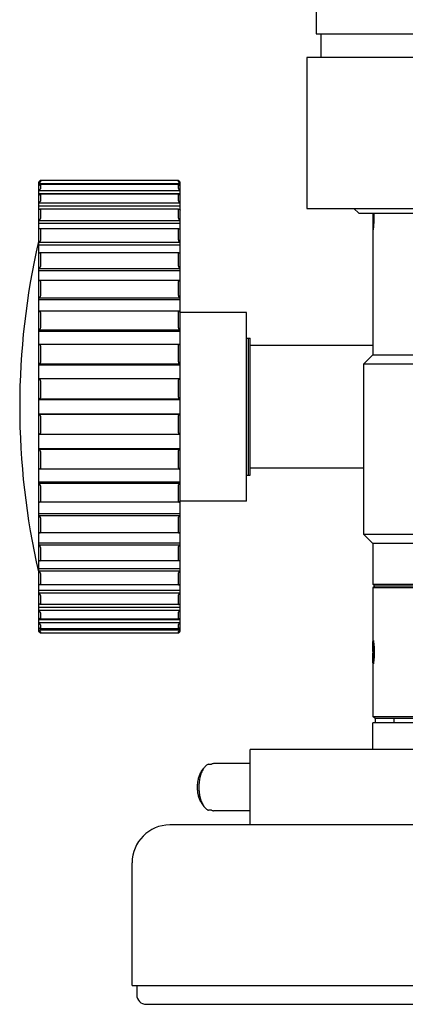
# Model space of a CAD drawing. Header units: millimetres. Extents: x 26 to 553, y 35 to 400.
# Tile 18 of 43: x 101 to 117, y 246 to 287. Entities that reach past the tile are written whole.
import ezdxf

# ---------------------------------------------------------------- set-up
doc = ezdxf.new("R2010")
doc.units = ezdxf.units.MM
doc.header["$LTSCALE"] = 32.67
doc.layers.add('20_ALL_FEATURES', color=7, linetype='CONTINUOUS')

msp = doc.modelspace()

# ---------------------------------------------------------------- linework, layer by layer
at = {"layer": '20_ALL_FEATURES', "color": 7}
for p, q in [((113.1127, 288.0543), (113.1127, 286.8543)), ((113.1127, 286.8543), (136.3127, 286.8543)), ((113.3127, 286.8543), (113.3127, 285.8543)), ((112.7127, 285.8543), (112.7127, 279.4543)), ((136.7127, 285.8543), (112.7127, 285.8543)), ((101.3527, 280.5691), (101.3527, 261.5396)), ((107.3527, 280.5015), (101.3527, 280.5015)), ((107.2727, 280.6461), (101.4326, 280.6461)), ((101.4327, 280.646), (101.4327, 280.5906)), ((107.2727, 280.4668), (101.4327, 280.4668)), ((101.4327, 280.4652), (101.4327, 280.3003)), ((107.2727, 280.5906), (107.2727, 280.646)), ((107.2727, 280.3003), (107.2727, 280.4652)), ((107.3527, 261.5396), (107.3527, 280.5691)), ((107.3527, 280.2014), (101.3527, 280.2014)), ((101.3527, 280.0861), (107.3527, 280.0861)), ((107.2776, 280.0578), (101.4277, 280.0578)), ((101.4327, 280.0527), (101.4327, 279.7824)), ((107.2727, 279.7824), (107.2727, 280.0527)), ((107.3527, 279.6761), (101.3527, 279.6761)), ((101.3527, 279.5674), (107.3527, 279.5674)), ((107.2829, 279.429), (101.4225, 279.429)), ((101.4327, 279.4187), (101.4327, 279.0496)), ((107.2727, 279.0496), (107.2727, 279.4187)), ((112.7127, 279.4543), (136.7127, 279.4543)), ((114.9127, 279.2543), (114.7127, 279.4543)), ((114.9127, 279.2543), (134.5127, 279.2543)), ((115.5127, 279.2543), (115.5127, 273.2543)), ((107.3527, 278.9384), (101.3527, 278.9384)), ((101.3527, 278.8391), (107.3527, 278.8391)), ((107.2898, 278.596), (101.4155, 278.596)), ((101.4327, 278.5787), (101.4327, 278.1199)), ((107.2727, 278.1199), (107.2727, 278.5787)), ((107.3527, 278.0066), (101.3527, 278.0066)), ((101.3527, 277.919), (107.3527, 277.919)), ((107.2983, 277.5792), (101.407, 277.5792)), ((101.4327, 277.5534), (101.4327, 277.0163)), ((107.2727, 277.0163), (107.2727, 277.5534)), ((107.3527, 276.9037), (101.3527, 276.9037)), ((101.3527, 276.83), (107.3527, 276.83)), ((107.3082, 276.4038), (101.3972, 276.4038)), ((101.4327, 276.3681), (101.4327, 275.7658)), ((107.2727, 275.7658), (107.2727, 276.3681)), ((107.3527, 275.6567), (101.3527, 275.6567)), ((101.3527, 275.5987), (107.3527, 275.5987)), ((107.3191, 275.0986), (101.3863, 275.0986)), ((101.4327, 275.0519), (101.4327, 274.3993)), ((107.2727, 274.3993), (107.2727, 275.0519)), ((110.1527, 275.0543), (107.3527, 275.0543)), ((110.1527, 267.0543), (110.1527, 275.0543)), ((107.3527, 274.2964), (101.3527, 274.2964)), ((101.3527, 274.2555), (107.3527, 274.2555)), ((107.3308, 273.6958), (101.3745, 273.6958)), ((110.1527, 273.9543), (110.3127, 273.9543)), ((110.2327, 273.9543), (110.2327, 268.1543)), ((110.3127, 268.1543), (110.3127, 273.9543)), ((101.4327, 273.6373), (101.4327, 272.9505)), ((107.2727, 272.9505), (107.2727, 273.6373)), ((115.5127, 273.6543), (110.3127, 273.6543)), ((107.3527, 272.8562), (101.3527, 272.8562)), ((115.5127, 273.2543), (115.1127, 272.8543)), ((115.1127, 272.8543), (115.1127, 265.6543)), ((134.3127, 272.8543), (115.1127, 272.8543)), ((115.5127, 273.2543), (133.9127, 273.2543)), ((101.3527, 272.8335), (107.3527, 272.8335)), ((107.3431, 272.2299), (101.3622, 272.2299)), ((101.4327, 272.1591), (101.4327, 271.455)), ((107.2727, 271.455), (107.2727, 272.1591)), ((107.3527, 271.3717), (101.3527, 271.3717)), ((101.3527, 271.3677), (107.3527, 271.3677)), ((107.3527, 270.741), (101.3527, 270.741)), ((101.3527, 270.737), (107.3527, 270.737)), ((101.4327, 270.6537), (101.4327, 269.9496)), ((107.2727, 269.9496), (107.2727, 270.6537)), ((107.3431, 269.8788), (101.3622, 269.8788)), ((107.3527, 269.2752), (101.3527, 269.2752)), ((101.3527, 269.2525), (107.3527, 269.2525)), ((101.4327, 269.1582), (101.4327, 268.4714)), ((107.2727, 268.4714), (107.2727, 269.1582)), ((107.3308, 268.4129), (101.3745, 268.4129)), ((115.1127, 268.4543), (110.3127, 268.4543)), ((107.3527, 267.8532), (101.3527, 267.8532)), ((110.1527, 268.1543), (110.3127, 268.1543)), ((101.3527, 267.8123), (107.3527, 267.8123)), ((101.4327, 267.7094), (101.4327, 267.0568)), ((107.2727, 267.0568), (107.2727, 267.7094)), ((107.3191, 267.0101), (101.3863, 267.0101)), ((110.1527, 267.0543), (107.3527, 267.0543)), ((107.3527, 266.51), (101.3527, 266.51)), ((101.3527, 266.452), (107.3527, 266.452)), ((101.4327, 266.3429), (101.4327, 265.7406)), ((107.2727, 265.7406), (107.2727, 266.3429)), ((107.3082, 265.7049), (101.3972, 265.7049)), ((115.5127, 265.2543), (115.1127, 265.6543)), ((115.1127, 265.6543), (134.3127, 265.6543)), ((107.3527, 265.2787), (101.3527, 265.2787)), ((101.3527, 265.205), (107.3527, 265.205)), ((101.4327, 265.0924), (101.4327, 264.5553)), ((107.2727, 264.5553), (107.2727, 265.0924)), ((115.5127, 265.2543), (115.5127, 263.5343)), ((133.9127, 265.2543), (115.5127, 265.2543)), ((107.2983, 264.5295), (101.407, 264.5295)), ((107.3527, 264.1897), (101.3527, 264.1897)), ((101.3527, 264.1021), (107.3527, 264.1021)), ((101.4327, 263.9888), (101.4327, 263.53)), ((107.2727, 263.53), (107.2727, 263.9888)), ((107.3527, 263.2696), (101.3527, 263.2696)), ((107.2898, 263.5127), (101.4155, 263.5127)), ((115.5127, 263.5343), (133.9127, 263.5343)), ((115.5927, 263.4543), (115.5127, 263.5343)), ((115.5927, 263.4543), (115.5127, 263.3743)), ((133.9127, 263.3743), (115.5127, 263.3743)), ((115.5127, 263.3743), (115.5127, 257.9343)), ((133.8327, 263.4543), (115.5927, 263.4543)), ((101.3527, 263.1703), (107.3527, 263.1703)), ((101.4327, 263.0591), (101.4327, 262.69)), ((107.2727, 262.69), (107.2727, 263.0591)), ((107.3527, 262.5413), (101.3527, 262.5413)), ((101.3527, 262.4326), (107.3527, 262.4326)), ((107.2829, 262.6797), (101.4225, 262.6797)), ((107.3527, 262.0226), (101.3527, 262.0226)), ((107.2776, 262.0509), (101.4277, 262.0509)), ((101.4327, 262.3263), (101.4327, 262.056)), ((107.2727, 262.056), (107.2727, 262.3263)), ((101.3527, 261.9073), (107.3527, 261.9073)), ((101.3527, 261.6071), (107.3527, 261.6071)), ((101.4327, 261.8084), (101.4327, 261.6435)), ((107.2727, 261.6419), (101.4327, 261.6419)), ((107.2727, 261.6435), (107.2727, 261.8084)), ((107.2727, 261.4626), (101.4326, 261.4626)), ((101.4327, 261.5181), (101.4327, 261.4627)), ((107.2727, 261.4627), (107.2727, 261.5181)), ((115.5127, 260.6543), (115.5127, 260.661)), ((115.5127, 260.6483), (115.5127, 260.6543)), ((115.5927, 257.8543), (115.5127, 257.9343)), ((115.5127, 257.9343), (133.9127, 257.9343)), ((115.5927, 257.8543), (133.8327, 257.8543)), ((115.6127, 257.8543), (115.6127, 257.6543)), ((116.4127, 257.6543), (116.4127, 257.8543)), ((133.9127, 257.6543), (115.5127, 257.6543)), ((115.5127, 256.5343), (115.5127, 257.6543)), ((139.1127, 256.5343), (110.3127, 256.5343)), ((110.3127, 253.3343), (110.3127, 256.5343)), ((108.2393, 255.5841), (108.3532, 255.7465)), ((108.5465, 255.9141), (108.6807, 255.9141)), ((110.3127, 255.9343), (108.7815, 255.9343)), ((108.2393, 254.2846), (108.3532, 254.1222)), ((108.6807, 253.9546), (108.5465, 253.9546)), ((110.3127, 253.9343), (108.7815, 253.9343)), ((142.5127, 253.3343), (106.9127, 253.3343)), ((105.3127, 246.5343), (105.3127, 251.7343)), ((105.3127, 246.5343), (144.1127, 246.5343)), ((105.5127, 246.5343), (105.5127, 246.1343)), ((105.9127, 245.7343), (143.5127, 245.7343))]:
    msp.add_line(p, q, dxfattribs=at)
for centre, radius, start, end in [((131.5777, 271.0543), 31.025, 166.9604, 193.0396), ((101.3623, 272.1493), 0.0806, 90.03032, 96.83121), ((107.3431, 272.1493), 0.0806, 83.16817, 89.97166), ((101.3622, 269.9594), 0.0806, 263.16765, 269.97269), ((107.3431, 269.9594), 0.0806, 270.03027, 276.83227), ((106.9127, 251.7343), 1.6, 90, 180), ((105.9127, 246.1343), 0.4, 180, 270)]:
    msp.add_arc(centre, radius, start, end, dxfattribs=at)
for points, knots in [([(101.4326, 280.6461), (101.4323, 280.6461), (101.4313, 280.6451), (101.4294, 280.6437), (101.4266, 280.6411), (101.423, 280.6379), (101.4188, 280.6339), (101.4122, 280.6276), (101.403, 280.6187), (101.3912, 280.6073), (101.3787, 280.595), (101.3658, 280.5821), (101.3571, 280.5734), (101.3527, 280.569)], [0, 0, 0, 0, 0.0097209, 0.0322417, 0.0664816, 0.1108115, 0.1635625, 0.223214, 0.358241, 0.5080045, 0.6672023, 0.8321363, 1, 1, 1, 1]), ([(101.4327, 280.5906), (101.4327, 280.59), (101.4319, 280.5884), (101.4303, 280.5858), (101.4276, 280.5822), (101.4226, 280.5759), (101.4148, 280.5668), (101.4041, 280.5549), (101.3921, 280.542), (101.375, 280.524), (101.3617, 280.5105), (101.3527, 280.5015)], [0, 0, 0, 0, 0.0146344, 0.0412158, 0.0788766, 0.1260407, 0.2422474, 0.3784481, 0.5267557, 0.6820008, 1, 1, 1, 1]), ([(101.4311, 280.4668), (101.4304, 280.4668), (101.4287, 280.4663), (101.4246, 280.4644), (101.4181, 280.4601), (101.4092, 280.4534), (101.3991, 280.4451), (101.3881, 280.4355), (101.3723, 280.4213), (101.3606, 280.41), (101.3527, 280.4023)], [0, 0, 0, 0, 0.0204876, 0.0503403, 0.1352734, 0.2467773, 0.3773186, 0.5213718, 0.6749991, 1, 1, 1, 1]), ([(101.4327, 280.4652), (101.4327, 280.4656), (101.4325, 280.4666), (101.4315, 280.4668), (101.4311, 280.4668)], [0, 0, 0, 0, 0.5034684, 1, 1, 1, 1]), ([(107.2727, 280.6461), (107.2731, 280.6461), (107.274, 280.6451), (107.2759, 280.6437), (107.2787, 280.6411), (107.2823, 280.6379), (107.2865, 280.6339), (107.2932, 280.6276), (107.3024, 280.6187), (107.3141, 280.6073), (107.3266, 280.595), (107.3396, 280.5821), (107.3483, 280.5734), (107.3527, 280.569)], [0, 0, 0, 0, 0.0097186, 0.032239, 0.0664787, 0.1108084, 0.1635594, 0.223211, 0.3582385, 0.5080025, 0.6672009, 0.8321356, 1, 1, 1, 1]), ([(107.2727, 280.5906), (107.2727, 280.59), (107.2735, 280.5884), (107.2751, 280.5858), (107.2777, 280.5822), (107.2827, 280.5759), (107.2905, 280.5668), (107.3012, 280.5549), (107.3132, 280.542), (107.3304, 280.524), (107.3436, 280.5105), (107.3527, 280.5015)], [0, 0, 0, 0, 0.0146344, 0.0412158, 0.0788767, 0.1260408, 0.2422476, 0.3784484, 0.5267559, 0.682001, 1, 1, 1, 1]), ([(107.2742, 280.4668), (107.2738, 280.4668), (107.2729, 280.4666), (107.2727, 280.4656), (107.2727, 280.4652)], [0, 0, 0, 0, 0.4965326, 1, 1, 1, 1]), ([(107.2742, 280.4668), (107.2749, 280.4668), (107.2766, 280.4663), (107.2808, 280.4644), (107.2872, 280.4601), (107.2961, 280.4534), (107.3063, 280.4451), (107.3173, 280.4355), (107.333, 280.4213), (107.3448, 280.41), (107.3527, 280.4023)], [0, 0, 0, 0, 0.0204876, 0.0503403, 0.1352734, 0.2467773, 0.3773186, 0.5213717, 0.6749991, 1, 1, 1, 1]), ([(101.4327, 280.3003), (101.4327, 280.2993), (101.4321, 280.2968), (101.4295, 280.2907), (101.4238, 280.2816), (101.415, 280.2694), (101.4042, 280.2561), (101.3923, 280.2423), (101.3752, 280.2237), (101.3618, 280.2102), (101.3527, 280.2014)], [0, 0, 0, 0, 0.0246705, 0.0591746, 0.1542987, 0.2748136, 0.4106162, 0.5548366, 0.7030392, 1, 1, 1, 1]), ([(101.4277, 280.0578), (101.4256, 280.0578), (101.4208, 280.0564), (101.4098, 280.0512), (101.3939, 280.0405), (101.3736, 280.0244), (101.3598, 280.012), (101.3527, 280.0053)], [0, 0, 0, 0, 0.0671931, 0.158844, 0.3973367, 0.6843354, 1, 1, 1, 1]), ([(101.4327, 280.0527), (101.4327, 280.0541), (101.432, 280.0571), (101.429, 280.0578), (101.4277, 280.0578)], [0, 0, 0, 0, 0.5075112, 1, 1, 1, 1]), ([(107.2727, 280.3003), (107.2727, 280.2993), (107.2733, 280.2968), (107.2759, 280.2907), (107.2815, 280.2816), (107.2903, 280.2694), (107.3011, 280.2561), (107.3131, 280.2423), (107.3301, 280.2237), (107.3435, 280.2102), (107.3527, 280.2014)], [0, 0, 0, 0, 0.0246706, 0.0591746, 0.1542987, 0.2748136, 0.4106162, 0.5548366, 0.7030393, 1, 1, 1, 1]), ([(107.2776, 280.0578), (107.2763, 280.0578), (107.2734, 280.0571), (107.2727, 280.0541), (107.2727, 280.0527)], [0, 0, 0, 0, 0.4924911, 1, 1, 1, 1]), ([(107.2776, 280.0578), (107.2797, 280.0578), (107.2845, 280.0564), (107.2956, 280.0512), (107.3114, 280.0405), (107.3317, 280.0244), (107.3456, 280.012), (107.3527, 280.0053)], [0, 0, 0, 0, 0.067193, 0.1588439, 0.3973366, 0.6843352, 1, 1, 1, 1]), ([(101.4327, 279.7824), (101.4327, 279.7791), (101.4303, 279.7711), (101.4241, 279.759), (101.4152, 279.7452), (101.4006, 279.7257), (101.3799, 279.7021), (101.3619, 279.6845), (101.3527, 279.6761)], [0, 0, 0, 0, 0.0749813, 0.1796188, 0.3040629, 0.4394577, 0.7217084, 1, 1, 1, 1]), ([(107.2727, 279.7824), (107.2727, 279.7791), (107.2751, 279.7711), (107.2812, 279.759), (107.2902, 279.7452), (107.3048, 279.7257), (107.3254, 279.7021), (107.3434, 279.6845), (107.3527, 279.6761)], [0, 0, 0, 0, 0.0749814, 0.1796189, 0.3040631, 0.4394579, 0.7217085, 1, 1, 1, 1]), ([(101.4225, 279.429), (101.4175, 279.429), (101.4064, 279.4254), (101.3897, 279.4164), (101.3713, 279.4035), (101.3589, 279.3934), (101.3527, 279.3879)], [0, 0, 0, 0, 0.179631, 0.4168989, 0.6945328, 1, 1, 1, 1]), ([(101.4327, 279.4187), (101.4327, 279.4215), (101.4312, 279.4276), (101.4251, 279.429), (101.4225, 279.429)], [0, 0, 0, 0, 0.5129458, 1, 1, 1, 1]), ([(107.2829, 279.429), (107.2803, 279.429), (107.2742, 279.4276), (107.2727, 279.4215), (107.2727, 279.4187)], [0, 0, 0, 0, 0.4870538, 1, 1, 1, 1]), ([(107.2829, 279.429), (107.2878, 279.429), (107.299, 279.4254), (107.3156, 279.4164), (107.3341, 279.4035), (107.3464, 279.3934), (107.3527, 279.3879)], [0, 0, 0, 0, 0.1796308, 0.4168985, 0.6945323, 1, 1, 1, 1]), ([(115.5128, 279.2544), (115.5127, 279.2149), (115.5127, 279.1342), (115.5127, 279.0132), (115.5127, 278.8948), (115.5129, 278.8009), (115.5134, 278.7325), (115.514, 278.6881), (115.5149, 278.6493), (115.5162, 278.6167), (115.5179, 278.5908), (115.5199, 278.572), (115.5221, 278.5608), (115.5242, 278.5556), (115.5257, 278.5544), (115.5264, 278.5544)], [0, 0, 0, 0, 0.1688421, 0.344798, 0.5170896, 0.6751753, 0.7458283, 0.8094216, 0.8649897, 0.9116942, 0.948844, 0.9759221, 0.9926799, 0.9973041, 1, 1, 1, 1]), ([(115.5264, 278.5544), (115.527, 278.5544), (115.5286, 278.5556), (115.5313, 278.5607), (115.5347, 278.572), (115.5387, 278.5908), (115.5429, 278.6167), (115.5472, 278.6493), (115.5514, 278.6881), (115.5553, 278.7325), (115.5603, 278.8009), (115.5649, 278.8947), (115.5676, 279.0132), (115.5671, 279.1342), (115.5646, 279.2149), (115.5628, 279.2544)], [0, 0, 0, 0, 0.0028163, 0.007649, 0.0248349, 0.0522915, 0.0897481, 0.1366769, 0.1923812, 0.2560219, 0.3266371, 0.4844215, 0.6562107, 0.8316102, 1, 1, 1, 1]), ([(101.4327, 279.0496), (101.4327, 279.0455), (101.4305, 279.0361), (101.4217, 279.0163), (101.4047, 278.9912), (101.3803, 278.9632), (101.362, 278.9462), (101.3527, 278.9384)], [0, 0, 0, 0, 0.0893549, 0.2025647, 0.4651512, 0.7381555, 1, 1, 1, 1]), ([(107.2727, 279.0496), (107.2727, 279.0455), (107.2748, 279.0361), (107.2836, 279.0163), (107.3007, 278.9912), (107.3251, 278.9632), (107.3433, 278.9462), (107.3527, 278.9384)], [0, 0, 0, 0, 0.0893549, 0.2025647, 0.4651512, 0.7381554, 1, 1, 1, 1]), ([(101.4155, 278.596), (101.4108, 278.596), (101.4006, 278.5938), (101.3789, 278.5844), (101.3631, 278.5736), (101.3527, 278.5654)], [0, 0, 0, 0, 0.1985686, 0.4364864, 1, 1, 1, 1]), ([(101.4327, 278.5787), (101.4327, 278.5813), (101.4321, 278.5862), (101.4271, 278.5943), (101.4198, 278.596), (101.4155, 278.596)], [0, 0, 0, 0, 0.2875056, 0.5249435, 1, 1, 1, 1]), ([(107.2898, 278.596), (107.2855, 278.596), (107.2783, 278.5943), (107.2732, 278.5862), (107.2727, 278.5813), (107.2727, 278.5787)], [0, 0, 0, 0, 0.4750561, 0.7124942, 1, 1, 1, 1]), ([(107.2898, 278.596), (107.2945, 278.596), (107.3048, 278.5938), (107.3265, 278.5844), (107.3422, 278.5736), (107.3527, 278.5654)], [0, 0, 0, 0, 0.198569, 0.4364872, 1, 1, 1, 1]), ([(101.4327, 278.1199), (101.4327, 278.1151), (101.4307, 278.1045), (101.4221, 278.083), (101.4051, 278.057), (101.3806, 278.0294), (101.3621, 278.0136), (101.3527, 278.0066)], [0, 0, 0, 0, 0.1023016, 0.2231749, 0.4880495, 0.7525257, 1, 1, 1, 1]), ([(107.2727, 278.1199), (107.2727, 278.1151), (107.2746, 278.1045), (107.2833, 278.083), (107.3002, 278.057), (107.3247, 278.0294), (107.3432, 278.0136), (107.3527, 278.0066)], [0, 0, 0, 0, 0.1023016, 0.223175, 0.4880496, 0.752526, 1, 1, 1, 1]), ([(101.3527, 277.5579), (101.3615, 277.5639), (101.3786, 277.5737), (101.3981, 277.5792), (101.407, 277.5792)], [0, 0, 0, 0, 0.5466611, 1, 1, 1, 1]), ([(101.4327, 277.5534), (101.4327, 277.5573), (101.4317, 277.5647), (101.4258, 277.5738), (101.4169, 277.5785), (101.4104, 277.5792), (101.407, 277.5792)], [0, 0, 0, 0, 0.2886118, 0.5277448, 0.7551668, 1, 1, 1, 1]), ([(107.2983, 277.5792), (107.295, 277.5792), (107.2884, 277.5785), (107.2795, 277.5738), (107.2736, 277.5647), (107.2727, 277.5573), (107.2727, 277.5534)], [0, 0, 0, 0, 0.2448328, 0.4722548, 0.711388, 1, 1, 1, 1]), ([(107.2983, 277.5792), (107.3072, 277.5792), (107.3267, 277.5737), (107.3438, 277.5639), (107.3527, 277.5579)], [0, 0, 0, 0, 0.4533373, 1, 1, 1, 1]), ([(101.4327, 277.0163), (101.4327, 277.0048), (101.4251, 276.981), (101.4056, 276.9503), (101.3809, 276.9238), (101.3622, 276.9096), (101.3527, 276.9037)], [0, 0, 0, 0, 0.2407972, 0.5075844, 0.7644783, 1, 1, 1, 1]), ([(107.2727, 277.0163), (107.2727, 277.0048), (107.2802, 276.981), (107.2997, 276.9503), (107.3245, 276.9238), (107.3432, 276.9096), (107.3527, 276.9037)], [0, 0, 0, 0, 0.2407972, 0.5075842, 0.7644778, 1, 1, 1, 1]), ([(101.3972, 276.4038), (101.3898, 276.4038), (101.3742, 276.4007), (101.3599, 276.3943), (101.3527, 276.3902)], [0, 0, 0, 0, 0.4696246, 1, 1, 1, 1]), ([(101.4327, 276.3681), (101.4327, 276.3736), (101.4312, 276.3839), (101.4228, 276.3963), (101.4106, 276.4027), (101.4017, 276.4038), (101.3972, 276.4038)], [0, 0, 0, 0, 0.2917181, 0.534734, 0.7622304, 1, 1, 1, 1]), ([(107.3082, 276.4038), (107.3037, 276.4038), (107.2948, 276.4027), (107.2826, 276.3963), (107.2741, 276.3839), (107.2727, 276.3736), (107.2727, 276.3681)], [0, 0, 0, 0, 0.2377688, 0.4652652, 0.7082817, 1, 1, 1, 1]), ([(107.3082, 276.4038), (107.3155, 276.4038), (107.3311, 276.4007), (107.3454, 276.3943), (107.3527, 276.3902)], [0, 0, 0, 0, 0.4696052, 1, 1, 1, 1]), ([(101.4327, 275.7658), (101.4327, 275.7537), (101.4257, 275.7292), (101.406, 275.6983), (101.3811, 275.6736), (101.3622, 275.6613), (101.3527, 275.6567)], [0, 0, 0, 0, 0.2574749, 0.5249182, 0.7744168, 1, 1, 1, 1]), ([(107.2727, 275.7658), (107.2727, 275.7537), (107.2796, 275.7292), (107.2994, 275.6983), (107.3243, 275.6736), (107.3432, 275.6613), (107.3527, 275.6567)], [0, 0, 0, 0, 0.2574749, 0.5249182, 0.7744168, 1, 1, 1, 1]), ([(101.3863, 275.0986), (101.3835, 275.0986), (101.372, 275.0979), (101.3607, 275.0946), (101.3527, 275.0912)], [0, 0, 0, 0, 0.2382043, 1, 1, 1, 1]), ([(101.4327, 275.0519), (101.4327, 275.0592), (101.4305, 275.0727), (101.4191, 275.0887), (101.4034, 275.0971), (101.392, 275.0986), (101.3863, 275.0986)], [0, 0, 0, 0, 0.2940121, 0.5410117, 0.7686625, 1, 1, 1, 1]), ([(107.2727, 275.0519), (107.2727, 275.0592), (107.2748, 275.0727), (107.2862, 275.0887), (107.302, 275.0971), (107.3134, 275.0986), (107.3191, 275.0986)], [0, 0, 0, 0, 0.2940121, 0.5410118, 0.7686626, 1, 1, 1, 1]), ([(107.3527, 275.0912), (107.3499, 275.0924), (107.3391, 275.0964), (107.3276, 275.0986), (107.3191, 275.0986)], [0, 0, 0, 0, 0.2635744, 1, 1, 1, 1]), ([(101.4327, 274.3993), (101.4327, 274.375), (101.4152, 274.3396), (101.3812, 274.3095), (101.3621, 274.2996), (101.3527, 274.2964)], [0, 0, 0, 0, 0.5351541, 0.7797591, 1, 1, 1, 1]), ([(107.2727, 274.3993), (107.2727, 274.375), (107.2902, 274.3396), (107.3242, 274.3095), (107.3432, 274.2996), (107.3527, 274.2964)], [0, 0, 0, 0, 0.5351534, 0.779758, 1, 1, 1, 1]), ([(101.3745, 273.6958), (101.3727, 273.6958), (101.3653, 273.6955), (101.358, 273.6942), (101.3527, 273.6927)], [0, 0, 0, 0, 0.2452171, 1, 1, 1, 1]), ([(101.4327, 273.6373), (101.4327, 273.6464), (101.4296, 273.6635), (101.415, 273.6832), (101.3955, 273.6938), (101.3814, 273.6958), (101.3745, 273.6958)], [0, 0, 0, 0, 0.2951852, 0.5462648, 0.774369, 1, 1, 1, 1]), ([(107.2727, 273.6373), (107.2727, 273.6464), (107.2758, 273.6635), (107.2904, 273.6832), (107.3099, 273.6938), (107.3239, 273.6958), (107.3308, 273.6958)], [0, 0, 0, 0, 0.2951869, 0.5462684, 0.7743741, 1, 1, 1, 1]), ([(107.3527, 273.6927), (107.3509, 273.6932), (107.3437, 273.695), (107.3363, 273.6958), (107.3308, 273.6958)], [0, 0, 0, 0, 0.2557719, 1, 1, 1, 1]), ([(101.4327, 272.9505), (101.4327, 272.9379), (101.4267, 272.9135), (101.4065, 272.8846), (101.381, 272.8651), (101.362, 272.858), (101.3527, 272.8562)], [0, 0, 0, 0, 0.2840467, 0.5486525, 0.7850563, 1, 1, 1, 1]), ([(107.2727, 272.9505), (107.2727, 272.9379), (107.2786, 272.9135), (107.2988, 272.8846), (107.3243, 272.8651), (107.3433, 272.858), (107.3527, 272.8562)], [0, 0, 0, 0, 0.2840463, 0.5486515, 0.7850548, 1, 1, 1, 1]), ([(101.4327, 272.1591), (101.4327, 272.17), (101.4283, 272.1907), (101.4103, 272.2143), (101.3871, 272.2273), (101.3704, 272.2299), (101.3622, 272.2299)], [0, 0, 0, 0, 0.2949861, 0.5502932, 0.7793698, 1, 1, 1, 1]), ([(107.2727, 272.1591), (107.2727, 272.17), (107.277, 272.1907), (107.295, 272.2143), (107.3182, 272.2273), (107.335, 272.2299), (107.3431, 272.2299)], [0, 0, 0, 0, 0.2949833, 0.5502873, 0.7793612, 1, 1, 1, 1]), ([(101.4327, 271.455), (101.4327, 271.4426), (101.4271, 271.419), (101.4066, 271.392), (101.3807, 271.376), (101.3618, 271.372), (101.3527, 271.3717)], [0, 0, 0, 0, 0.2924512, 0.5525737, 0.7838447, 1, 1, 1, 1]), ([(107.2727, 271.455), (107.2727, 271.4426), (107.2782, 271.419), (107.2987, 271.392), (107.3247, 271.376), (107.3436, 271.372), (107.3527, 271.3717)], [0, 0, 0, 0, 0.2924506, 0.5525725, 0.7838429, 1, 1, 1, 1]), ([(101.4327, 270.6537), (101.4327, 270.6661), (101.4271, 270.6897), (101.4066, 270.7167), (101.3807, 270.7327), (101.3618, 270.7367), (101.3527, 270.737)], [0, 0, 0, 0, 0.2924514, 0.5525738, 0.7838447, 1, 1, 1, 1]), ([(107.2727, 270.6537), (107.2727, 270.6661), (107.2782, 270.6897), (107.2987, 270.7167), (107.3247, 270.7327), (107.3436, 270.7367), (107.3527, 270.737)], [0, 0, 0, 0, 0.2924514, 0.5525738, 0.7838447, 1, 1, 1, 1]), ([(101.4327, 269.9496), (101.4327, 269.9387), (101.4283, 269.918), (101.4103, 269.8944), (101.3871, 269.8814), (101.3704, 269.8788), (101.3622, 269.8788)], [0, 0, 0, 0, 0.2949836, 0.5502884, 0.7793629, 1, 1, 1, 1]), ([(107.2727, 269.9496), (107.2727, 269.9387), (107.277, 269.918), (107.295, 269.8944), (107.3182, 269.8814), (107.335, 269.8788), (107.3431, 269.8788)], [0, 0, 0, 0, 0.2949836, 0.5502885, 0.779363, 1, 1, 1, 1]), ([(101.4327, 269.1582), (101.4327, 269.1708), (101.4267, 269.1952), (101.4065, 269.2241), (101.381, 269.2436), (101.362, 269.2507), (101.3527, 269.2525)], [0, 0, 0, 0, 0.2840467, 0.5486525, 0.7850563, 1, 1, 1, 1]), ([(107.2727, 269.1582), (107.2727, 269.1708), (107.2786, 269.1952), (107.2988, 269.2241), (107.3243, 269.2436), (107.3433, 269.2507), (107.3527, 269.2525)], [0, 0, 0, 0, 0.2840463, 0.5486515, 0.7850548, 1, 1, 1, 1]), ([(101.3527, 268.4159), (101.3545, 268.4155), (101.3616, 268.4137), (101.369, 268.4129), (101.3745, 268.4129)], [0, 0, 0, 0, 0.2557743, 1, 1, 1, 1]), ([(101.4327, 268.4714), (101.4327, 268.4623), (101.4296, 268.4452), (101.415, 268.4255), (101.3955, 268.4149), (101.3814, 268.4129), (101.3745, 268.4129)], [0, 0, 0, 0, 0.2951845, 0.5462643, 0.7743681, 1, 1, 1, 1]), ([(107.2727, 268.4714), (107.2727, 268.4623), (107.2758, 268.4452), (107.2904, 268.4255), (107.3099, 268.4149), (107.3239, 268.4129), (107.3308, 268.4129)], [0, 0, 0, 0, 0.2951845, 0.5462636, 0.7743673, 1, 1, 1, 1]), ([(107.3308, 268.4129), (107.3326, 268.4129), (107.34, 268.4132), (107.3473, 268.4145), (107.3527, 268.4159)], [0, 0, 0, 0, 0.2452084, 1, 1, 1, 1]), ([(101.4327, 267.7094), (101.4327, 267.7337), (101.4152, 267.7691), (101.3812, 267.7992), (101.3621, 267.8091), (101.3527, 267.8123)], [0, 0, 0, 0, 0.5351541, 0.7797591, 1, 1, 1, 1]), ([(107.2727, 267.7094), (107.2727, 267.7337), (107.2902, 267.7691), (107.3242, 267.7992), (107.3432, 267.8091), (107.3527, 267.8123)], [0, 0, 0, 0, 0.5351534, 0.779758, 1, 1, 1, 1]), ([(101.3527, 267.0175), (101.3555, 267.0163), (101.3662, 267.0123), (101.3778, 267.0101), (101.3863, 267.0101)], [0, 0, 0, 0, 0.2635708, 1, 1, 1, 1]), ([(101.4327, 267.0568), (101.4327, 267.0495), (101.4305, 267.036), (101.4191, 267.02), (101.4034, 267.0116), (101.392, 267.0101), (101.3863, 267.0101)], [0, 0, 0, 0, 0.2940126, 0.5410127, 0.7686638, 1, 1, 1, 1]), ([(107.2727, 267.0568), (107.2727, 267.0495), (107.2748, 267.036), (107.2862, 267.02), (107.302, 267.0116), (107.3134, 267.0101), (107.3191, 267.0101)], [0, 0, 0, 0, 0.2940126, 0.5410127, 0.7686638, 1, 1, 1, 1]), ([(107.3191, 267.0101), (107.3218, 267.0101), (107.3333, 267.0108), (107.3446, 267.0141), (107.3527, 267.0175)], [0, 0, 0, 0, 0.2382041, 1, 1, 1, 1]), ([(101.4327, 266.3429), (101.4327, 266.355), (101.4257, 266.3795), (101.406, 266.4103), (101.3811, 266.4351), (101.3622, 266.4474), (101.3527, 266.452)], [0, 0, 0, 0, 0.2574749, 0.5249182, 0.7744168, 1, 1, 1, 1]), ([(107.2727, 266.3429), (107.2727, 266.355), (107.2796, 266.3795), (107.2994, 266.4103), (107.3243, 266.4351), (107.3432, 266.4474), (107.3527, 266.452)], [0, 0, 0, 0, 0.2574749, 0.5249182, 0.7744168, 1, 1, 1, 1]), ([(101.3972, 265.7049), (101.3898, 265.7049), (101.3742, 265.7079), (101.3599, 265.7144), (101.3527, 265.7185)], [0, 0, 0, 0, 0.4695932, 1, 1, 1, 1]), ([(101.3972, 265.7049), (101.4017, 265.7049), (101.4106, 265.706), (101.4228, 265.7124), (101.4312, 265.7248), (101.4327, 265.7351), (101.4327, 265.7406)], [0, 0, 0, 0, 0.2377688, 0.4652652, 0.7082817, 1, 1, 1, 1]), ([(107.2727, 265.7406), (107.2727, 265.7351), (107.2741, 265.7248), (107.2826, 265.7124), (107.2948, 265.706), (107.3037, 265.7049), (107.3082, 265.7049)], [0, 0, 0, 0, 0.2917184, 0.5347348, 0.7622312, 1, 1, 1, 1]), ([(107.3082, 265.7049), (107.3155, 265.7049), (107.3311, 265.7079), (107.3454, 265.7144), (107.3527, 265.7185)], [0, 0, 0, 0, 0.4696244, 1, 1, 1, 1]), ([(101.4327, 265.0924), (101.4327, 265.1039), (101.4251, 265.1277), (101.4056, 265.1584), (101.3809, 265.1849), (101.3622, 265.1991), (101.3527, 265.205)], [0, 0, 0, 0, 0.2407972, 0.5075844, 0.7644783, 1, 1, 1, 1]), ([(107.2727, 265.0924), (107.2727, 265.1039), (107.2802, 265.1277), (107.2997, 265.1584), (107.3245, 265.1849), (107.3432, 265.1991), (107.3527, 265.205)], [0, 0, 0, 0, 0.2407971, 0.5075842, 0.7644778, 1, 1, 1, 1]), ([(101.407, 264.5295), (101.3981, 264.5295), (101.3786, 264.535), (101.3615, 264.5448), (101.3527, 264.5508)], [0, 0, 0, 0, 0.4533387, 1, 1, 1, 1]), ([(101.407, 264.5295), (101.4104, 264.5295), (101.4169, 264.5302), (101.4258, 264.5349), (101.4317, 264.544), (101.4327, 264.5513), (101.4327, 264.5553)], [0, 0, 0, 0, 0.2448328, 0.4722548, 0.711388, 1, 1, 1, 1]), ([(107.2727, 264.5553), (107.2727, 264.5513), (107.2736, 264.544), (107.2795, 264.5349), (107.2884, 264.5302), (107.295, 264.5295), (107.2983, 264.5295)], [0, 0, 0, 0, 0.288612, 0.5277452, 0.7551672, 1, 1, 1, 1]), ([(107.3527, 264.5508), (107.3438, 264.5448), (107.3267, 264.535), (107.3072, 264.5295), (107.2983, 264.5295)], [0, 0, 0, 0, 0.5466627, 1, 1, 1, 1]), ([(101.4327, 263.9888), (101.4327, 263.9936), (101.4307, 264.0042), (101.4221, 264.0257), (101.4051, 264.0517), (101.3806, 264.0793), (101.3621, 264.0951), (101.3527, 264.1021)], [0, 0, 0, 0, 0.1023017, 0.2231752, 0.48805, 0.7525264, 1, 1, 1, 1]), ([(107.2727, 263.9888), (107.2727, 263.9936), (107.2746, 264.0042), (107.2833, 264.0257), (107.3002, 264.0517), (107.3247, 264.0793), (107.3432, 264.0951), (107.3527, 264.1021)], [0, 0, 0, 0, 0.1023017, 0.2231752, 0.48805, 0.7525263, 1, 1, 1, 1]), ([(101.4155, 263.5127), (101.4108, 263.5127), (101.4006, 263.5149), (101.3789, 263.5243), (101.3631, 263.5351), (101.3527, 263.5433)], [0, 0, 0, 0, 0.1985687, 0.4364868, 1, 1, 1, 1]), ([(101.4155, 263.5127), (101.4198, 263.5127), (101.4271, 263.5144), (101.4321, 263.5225), (101.4327, 263.5274), (101.4327, 263.53)], [0, 0, 0, 0, 0.4750561, 0.7124941, 1, 1, 1, 1]), ([(107.2727, 263.53), (107.2727, 263.5274), (107.2732, 263.5225), (107.2783, 263.5144), (107.2855, 263.5127), (107.2898, 263.5127)], [0, 0, 0, 0, 0.2875059, 0.524944, 1, 1, 1, 1]), ([(107.2898, 263.5127), (107.2945, 263.5127), (107.3048, 263.5149), (107.3265, 263.5243), (107.3422, 263.5351), (107.3527, 263.5433)], [0, 0, 0, 0, 0.1985687, 0.4364868, 1, 1, 1, 1]), ([(101.4327, 263.0591), (101.4327, 263.0632), (101.4305, 263.0726), (101.4217, 263.0924), (101.4047, 263.1175), (101.3803, 263.1455), (101.362, 263.1625), (101.3527, 263.1703)], [0, 0, 0, 0, 0.0893549, 0.2025647, 0.4651512, 0.7381555, 1, 1, 1, 1]), ([(107.2727, 263.0591), (107.2727, 263.0632), (107.2748, 263.0726), (107.2836, 263.0924), (107.3007, 263.1175), (107.3251, 263.1455), (107.3433, 263.1625), (107.3527, 263.1703)], [0, 0, 0, 0, 0.0893549, 0.2025647, 0.4651512, 0.7381554, 1, 1, 1, 1]), ([(101.4225, 262.6797), (101.4175, 262.6797), (101.4064, 262.6833), (101.3897, 262.6923), (101.3713, 262.7052), (101.3589, 262.7153), (101.3527, 262.7208)], [0, 0, 0, 0, 0.1796309, 0.4168987, 0.6945327, 1, 1, 1, 1]), ([(101.4327, 262.3263), (101.4327, 262.3296), (101.4303, 262.3376), (101.4241, 262.3497), (101.4152, 262.3635), (101.4006, 262.383), (101.3799, 262.4065), (101.3619, 262.4242), (101.3527, 262.4326)], [0, 0, 0, 0, 0.0749813, 0.1796188, 0.3040629, 0.4394578, 0.7217084, 1, 1, 1, 1]), ([(101.4225, 262.6797), (101.4251, 262.6797), (101.4312, 262.6811), (101.4327, 262.6872), (101.4327, 262.69)], [0, 0, 0, 0, 0.4870538, 1, 1, 1, 1]), ([(107.2727, 262.69), (107.2727, 262.6872), (107.2742, 262.6811), (107.2803, 262.6797), (107.2829, 262.6797)], [0, 0, 0, 0, 0.5129462, 1, 1, 1, 1]), ([(107.2727, 262.3263), (107.2727, 262.3296), (107.2751, 262.3376), (107.2812, 262.3497), (107.2902, 262.3635), (107.3048, 262.383), (107.3254, 262.4065), (107.3434, 262.4242), (107.3527, 262.4326)], [0, 0, 0, 0, 0.0749813, 0.1796189, 0.3040631, 0.4394579, 0.7217085, 1, 1, 1, 1]), ([(107.2829, 262.6797), (107.2878, 262.6797), (107.299, 262.6833), (107.3156, 262.6923), (107.3341, 262.7052), (107.3464, 262.7153), (107.3527, 262.7208)], [0, 0, 0, 0, 0.1796307, 0.4168984, 0.6945322, 1, 1, 1, 1]), ([(101.4277, 262.0509), (101.4256, 262.0509), (101.4208, 262.0523), (101.4098, 262.0575), (101.3939, 262.0682), (101.3736, 262.0843), (101.3598, 262.0967), (101.3527, 262.1034)], [0, 0, 0, 0, 0.0671931, 0.158844, 0.3973367, 0.6843354, 1, 1, 1, 1]), ([(101.4277, 262.0509), (101.429, 262.0509), (101.432, 262.0516), (101.4327, 262.0546), (101.4327, 262.056)], [0, 0, 0, 0, 0.4924927, 1, 1, 1, 1]), ([(107.2727, 262.056), (107.2727, 262.0546), (107.2734, 262.0516), (107.2763, 262.0509), (107.2776, 262.0509)], [0, 0, 0, 0, 0.5075088, 1, 1, 1, 1]), ([(107.2776, 262.0509), (107.2797, 262.0509), (107.2845, 262.0523), (107.2956, 262.0575), (107.3114, 262.0682), (107.3317, 262.0843), (107.3456, 262.0967), (107.3527, 262.1034)], [0, 0, 0, 0, 0.067193, 0.1588439, 0.3973366, 0.6843352, 1, 1, 1, 1]), ([(101.4327, 261.8084), (101.4327, 261.8094), (101.4321, 261.8119), (101.4295, 261.818), (101.4238, 261.8271), (101.415, 261.8393), (101.4042, 261.8526), (101.3923, 261.8664), (101.3752, 261.885), (101.3618, 261.8985), (101.3527, 261.9073)], [0, 0, 0, 0, 0.0246706, 0.0591746, 0.1542988, 0.2748138, 0.4106164, 0.5548369, 0.7030395, 1, 1, 1, 1]), ([(101.4311, 261.6419), (101.4304, 261.6419), (101.4287, 261.6424), (101.4246, 261.6443), (101.4181, 261.6486), (101.4092, 261.6553), (101.3991, 261.6636), (101.3881, 261.6732), (101.3723, 261.6874), (101.3606, 261.6987), (101.3527, 261.7064)], [0, 0, 0, 0, 0.0204876, 0.0503403, 0.1352735, 0.2467775, 0.3773188, 0.521372, 0.6749993, 1, 1, 1, 1]), ([(101.4327, 261.5181), (101.4327, 261.5187), (101.4319, 261.5203), (101.4303, 261.5229), (101.4276, 261.5265), (101.4226, 261.5328), (101.4148, 261.5419), (101.4041, 261.5538), (101.3921, 261.5667), (101.375, 261.5847), (101.3617, 261.5982), (101.3527, 261.6071)], [0, 0, 0, 0, 0.0146344, 0.0412158, 0.0788766, 0.1260407, 0.2422474, 0.3784481, 0.5267557, 0.6820008, 1, 1, 1, 1]), ([(101.4311, 261.6419), (101.4315, 261.6419), (101.4325, 261.6421), (101.4327, 261.6431), (101.4327, 261.6435)], [0, 0, 0, 0, 0.496533, 1, 1, 1, 1]), ([(107.2727, 261.8084), (107.2727, 261.8094), (107.2733, 261.8119), (107.2759, 261.818), (107.2815, 261.8271), (107.2903, 261.8393), (107.3011, 261.8526), (107.3131, 261.8664), (107.3301, 261.885), (107.3435, 261.8985), (107.3527, 261.9073)], [0, 0, 0, 0, 0.0246705, 0.0591746, 0.1542989, 0.274814, 0.4106166, 0.5548371, 0.7030396, 1, 1, 1, 1]), ([(107.2727, 261.6435), (107.2727, 261.6431), (107.2729, 261.6421), (107.2738, 261.6419), (107.2742, 261.6419)], [0, 0, 0, 0, 0.5034681, 1, 1, 1, 1]), ([(107.2727, 261.5181), (107.2727, 261.5187), (107.2735, 261.5203), (107.2751, 261.5229), (107.2777, 261.5265), (107.2827, 261.5328), (107.2905, 261.5419), (107.3012, 261.5538), (107.3132, 261.5667), (107.3304, 261.5847), (107.3436, 261.5982), (107.3527, 261.6071)], [0, 0, 0, 0, 0.0146344, 0.0412158, 0.0788767, 0.1260408, 0.2422476, 0.3784484, 0.5267559, 0.682001, 1, 1, 1, 1]), ([(107.2742, 261.6419), (107.2749, 261.6419), (107.2766, 261.6424), (107.2808, 261.6443), (107.2872, 261.6486), (107.2961, 261.6553), (107.3063, 261.6636), (107.3173, 261.6732), (107.333, 261.6874), (107.3448, 261.6987), (107.3527, 261.7064)], [0, 0, 0, 0, 0.0204876, 0.0503403, 0.1352735, 0.2467776, 0.3773189, 0.5213721, 0.6749994, 1, 1, 1, 1]), ([(101.4326, 261.4626), (101.4323, 261.4626), (101.4313, 261.4636), (101.4294, 261.465), (101.4266, 261.4676), (101.423, 261.4708), (101.4188, 261.4748), (101.4122, 261.4811), (101.403, 261.49), (101.3912, 261.5014), (101.3787, 261.5137), (101.3658, 261.5266), (101.3571, 261.5353), (101.3527, 261.5397)], [0, 0, 0, 0, 0.0097085, 0.0322288, 0.0664683, 0.1107981, 0.1635494, 0.2232014, 0.3582303, 0.5079961, 0.6671965, 0.8321333, 1, 1, 1, 1]), ([(107.2727, 261.4626), (107.2731, 261.4626), (107.274, 261.4636), (107.2759, 261.465), (107.2787, 261.4676), (107.2823, 261.4708), (107.2865, 261.4748), (107.2932, 261.4811), (107.3024, 261.49), (107.3141, 261.5014), (107.3266, 261.5137), (107.3396, 261.5266), (107.3483, 261.5353), (107.3527, 261.5397)], [0, 0, 0, 0, 0.0097121, 0.0322335, 0.0664739, 0.1108042, 0.1635557, 0.2232077, 0.3582359, 0.5080007, 0.6671997, 0.832135, 1, 1, 1, 1]), ([(115.5127, 260.6887), (115.5127, 260.7195), (115.5127, 260.7797), (115.5128, 260.8667), (115.5131, 260.9463), (115.5139, 261.0156), (115.5151, 261.0657), (115.5167, 261.099), (115.518, 261.1182), (115.5195, 261.1333), (115.5211, 261.1432), (115.5227, 261.1491), (115.5238, 261.1522), (115.5253, 261.1543), (115.5264, 261.1543)], [0, 0, 0, 0, 0.1979144, 0.3862633, 0.5584334, 0.7083969, 0.8309265, 0.8805406, 0.9218047, 0.9543924, 0.9780976, 0.9866166, 0.9929691, 1, 1, 1, 1]), ([(115.5264, 261.1543), (115.5276, 261.1543), (115.5303, 261.1505), (115.5327, 261.1435), (115.536, 261.1313), (115.5391, 261.1149), (115.5426, 261.0939), (115.5474, 261.0578), (115.5532, 261.0035), (115.559, 260.9287), (115.5636, 260.8433), (115.5666, 260.7507), (115.5672, 260.6869), (115.5672, 260.6543)], [0, 0, 0, 0, 0.0073332, 0.0228406, 0.0473533, 0.0808313, 0.1230201, 0.1735436, 0.2976297, 0.4484148, 0.6201802, 0.8064026, 1, 1, 1, 1]), ([(115.5264, 260.1543), (115.5253, 260.1543), (115.5238, 260.1565), (115.5227, 260.1595), (115.5211, 260.1654), (115.5196, 260.1753), (115.518, 260.1904), (115.5167, 260.2096), (115.5151, 260.2427), (115.5139, 260.2928), (115.5131, 260.3619), (115.5128, 260.4413), (115.5127, 260.5281), (115.5127, 260.5882), (115.5127, 260.619)], [0, 0, 0, 0, 0.0070306, 0.0133809, 0.0218964, 0.0455906, 0.0781631, 0.1194087, 0.1690022, 0.2914907, 0.4414249, 0.6135931, 0.8019836, 1, 1, 1, 1]), ([(115.5672, 260.6543), (115.5672, 260.6218), (115.5666, 260.558), (115.5636, 260.4654), (115.559, 260.38), (115.5532, 260.3052), (115.5474, 260.2509), (115.5426, 260.2148), (115.5391, 260.1938), (115.536, 260.1774), (115.5327, 260.1652), (115.5303, 260.1582), (115.5276, 260.1543), (115.5264, 260.1543)], [0, 0, 0, 0, 0.1935966, 0.3798188, 0.5515838, 0.7023686, 0.8264545, 0.8769779, 0.9191666, 0.9526446, 0.9771572, 0.9926646, 1, 1, 1, 1]), ([(108.3532, 255.7465), (108.3183, 255.6968), (108.2569, 255.5812), (108.1925, 255.386), (108.1523, 255.1664), (108.1387, 254.9343), (108.1523, 254.7023), (108.1925, 254.4827), (108.2569, 254.2875), (108.3183, 254.1719), (108.3532, 254.1222)], [0, 0, 0, 0, 0.1072015, 0.2290268, 0.3616614, 0.5, 0.6383386, 0.7709732, 0.8927985, 1, 1, 1, 1]), ([(108.5465, 255.9141), (108.5096, 255.8992), (108.4361, 255.8507), (108.3798, 255.7844), (108.3532, 255.7465)], [0, 0, 0, 0, 0.4620148, 1, 1, 1, 1]), ([(108.7815, 255.9343), (108.7645, 255.9343), (108.73, 255.9309), (108.6969, 255.9207), (108.6807, 255.9141)], [0, 0, 0, 0, 0.4928804, 1, 1, 1, 1]), ([(108.2393, 255.5841), (108.2114, 255.5443), (108.1622, 255.4519), (108.1107, 255.2957), (108.0786, 255.12), (108.0677, 254.9343), (108.0786, 254.7487), (108.1107, 254.573), (108.1622, 254.4168), (108.2114, 254.3244), (108.2393, 254.2846)], [0, 0, 0, 0, 0.1072014, 0.2290266, 0.3616614, 0.5000004, 0.6383391, 0.7709736, 0.8927986, 1, 1, 1, 1]), ([(108.3532, 254.1222), (108.3798, 254.0843), (108.4361, 254.018), (108.5096, 253.9695), (108.5465, 253.9546)], [0, 0, 0, 0, 0.5379852, 1, 1, 1, 1]), ([(108.6807, 253.9546), (108.6969, 253.948), (108.73, 253.9378), (108.7645, 253.9343), (108.7815, 253.9343)], [0, 0, 0, 0, 0.5071196, 1, 1, 1, 1])]:
    msp.add_open_spline(points, degree=3, knots=knots, dxfattribs=at)

doc.saveas('drawing.dxf')
